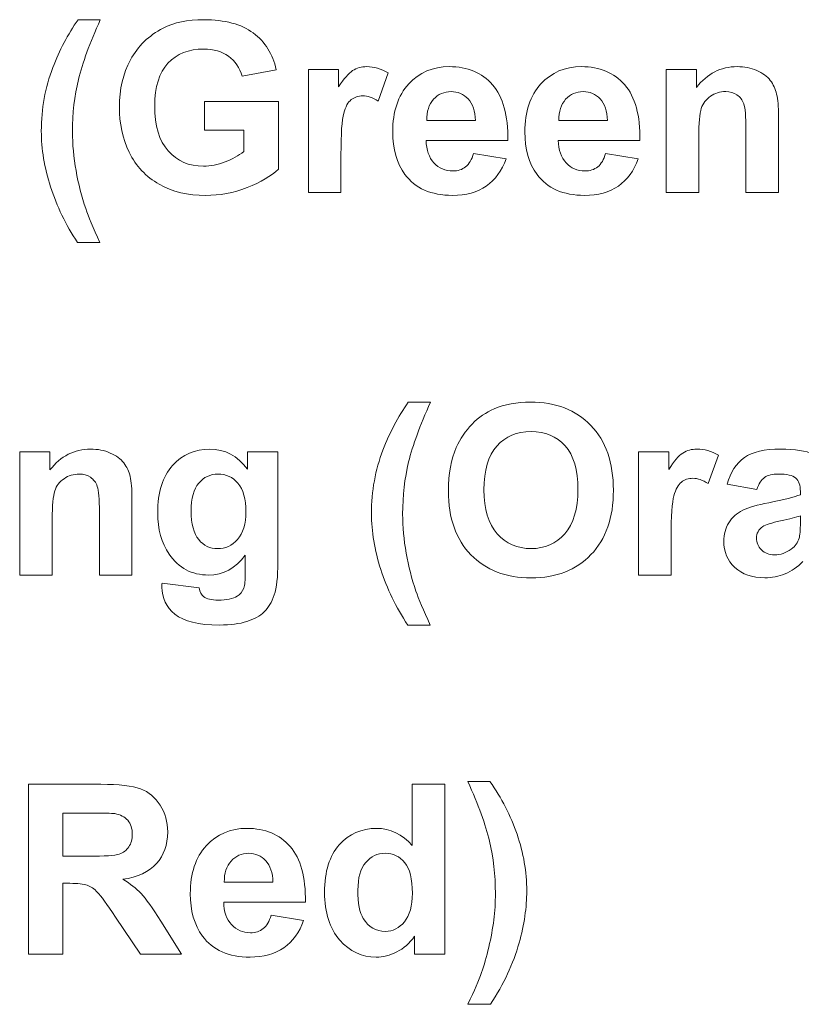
# Model space of a CAD drawing. Header units: inches. Extents: x 0 to 5108, y 0 to 2887.
# Tile 7 of 11: x 330.9 to 337.63, y 104.2 to 112.69. Entities that reach past the tile are written whole.
import ezdxf

# ---------------------------------------------------------------- set-up
doc = ezdxf.new("R2010")
doc.units = ezdxf.units.IN
doc.header["$MEASUREMENT"] = 0
doc.layers.add('Line', color=3, linetype='Continuous', lineweight=25)

msp = doc.modelspace()

# ---------------------------------------------------------------- linework, layer by layer
at = {"layer": 'Line', "color": 7, "lineweight": 0}
for points in [[(331.183, 112.2735), (331.2402, 112.423), (331.3129, 112.5601), (331.4008, 112.6862)], [(331.4008, 112.6862), (331.4008, 112.6862), (331.5927, 112.6862), (331.5927, 112.6862)], [(331.5927, 112.6862), (331.5014, 112.4843), (331.4387, 112.3128), (331.4042, 112.1708)], [(331.8524, 112.3403), (331.9163, 112.4588), (332.01, 112.5498), (332.1332, 112.6132)], [(332.9101, 112.5718), (333.0122, 112.4954), (333.078, 112.3899), (333.1073, 112.2556)], [(332.8136, 112.2005), (332.7929, 112.2728), (332.7542, 112.3293), (332.6972, 112.3707)], [(333.1073, 112.2556), (333.1073, 112.2556), (332.8136, 112.2005), (332.8136, 112.2005)], [(333.385, 111.1966), (333.385, 111.1966), (333.385, 112.2577), (333.385, 112.2577)], [(333.385, 112.2577), (333.385, 112.2577), (333.6456, 112.2577), (333.6456, 112.2577)], [(333.6456, 112.2577), (333.6456, 112.2577), (333.6456, 112.1068), (333.6456, 112.1068)], [(333.6456, 112.1068), (333.6904, 112.1777), (333.7303, 112.2246), (333.7662, 112.2473)], [(336.4671, 111.1966), (336.4671, 111.1966), (336.4671, 112.2577), (336.4671, 112.2577)], [(336.4671, 112.2577), (336.4671, 112.2577), (336.7279, 112.2577), (336.7279, 112.2577)], [(336.7279, 112.2577), (336.7279, 112.2577), (336.7279, 112.1019), (336.7279, 112.1019)], [(334.0721, 112.2287), (334.0721, 112.2287), (333.9853, 111.9834), (333.9853, 111.9834)], [(337.3639, 112.1626), (337.3901, 112.1281), (337.4083, 112.0888), (337.4187, 112.0447)], [(334.9716, 112.1254), (335.0629, 112.0206), (335.1063, 111.8615), (335.1025, 111.6458)], [(336.1095, 112.1254), (336.2008, 112.0206), (336.2446, 111.8615), (336.2404, 111.6458)], [(333.7538, 111.9972), (333.7262, 111.9758), (333.7048, 111.9366), (333.689, 111.8801)], [(334.4631, 112), (334.4231, 111.9552), (334.4035, 111.8945), (334.4042, 111.8181)], [(334.8238, 111.8181), (334.8217, 111.8994), (334.8007, 111.9607), (334.7608, 112.0034)], [(335.601, 112), (335.5611, 111.9552), (335.5414, 111.8945), (335.5418, 111.8181)], [(335.9614, 111.8181), (335.9597, 111.8994), (335.9386, 111.9607), (335.8987, 112.0034)], [(336.8488, 112.0268), (336.8103, 112), (336.7837, 111.9648), (336.7693, 111.9207)], [(337.1355, 111.96), (337.1238, 111.9938), (337.1041, 112.0199), (337.0769, 112.0385)], [(337.4187, 112.0447), (337.429, 112.0006), (337.4342, 111.9379), (337.4342, 111.856)], [(332.4889, 111.7347), (332.4889, 111.7347), (332.4889, 111.982), (332.4889, 111.982)], [(332.4889, 111.982), (332.4889, 111.982), (333.1262, 111.982), (333.1262, 111.982)], [(333.1262, 111.982), (333.1262, 111.982), (333.1262, 111.3984), (333.1262, 111.3984)], [(336.7693, 111.9207), (336.7551, 111.8766), (336.7479, 111.7953), (336.7479, 111.6768)], [(337.1534, 111.7381), (337.1534, 111.8525), (337.1475, 111.9269), (337.1355, 111.96)], [(333.689, 111.8801), (333.6735, 111.8236), (333.6656, 111.7044), (333.6656, 111.5238)], [(334.4042, 111.8181), (334.4042, 111.8181), (334.8238, 111.8181), (334.8238, 111.8181)], [(335.5418, 111.8181), (335.5418, 111.8181), (335.9614, 111.8181), (335.9614, 111.8181)], [(337.4342, 111.856), (337.4342, 111.856), (337.4342, 111.1966), (337.4342, 111.1966)], [(332.8275, 111.7347), (332.8275, 111.7347), (332.4889, 111.7347), (332.4889, 111.7347)], [(332.8275, 111.5493), (332.8275, 111.5493), (332.8275, 111.7347), (332.8275, 111.7347)], [(337.1534, 111.1966), (337.1534, 111.1966), (337.1534, 111.7381), (337.1534, 111.7381)], [(336.7479, 111.6768), (336.7479, 111.6768), (336.7479, 111.1966), (336.7479, 111.1966)], [(335.1025, 111.6458), (335.1025, 111.6458), (334.399, 111.6458), (334.399, 111.6458)], [(334.399, 111.6458), (334.4011, 111.5631), (334.4235, 111.4984), (334.4669, 111.4515)], [(336.2404, 111.6458), (336.2404, 111.6458), (335.5369, 111.6458), (335.5369, 111.6458)], [(335.5369, 111.6458), (335.539, 111.5631), (335.5617, 111.4984), (335.6052, 111.4515)], [(332.0993, 111.2682), (331.9854, 111.3323), (331.8998, 111.4239), (331.8424, 111.5438)], [(332.6672, 111.4605), (332.7295, 111.4853), (332.7829, 111.5142), (332.8275, 111.5493)], [(333.6656, 111.5238), (333.6656, 111.5238), (333.6656, 111.1966), (333.6656, 111.1966)], [(334.808, 111.5342), (334.808, 111.5342), (335.0877, 111.4873), (335.0877, 111.4873)], [(335.8777, 111.4184), (335.9076, 111.4425), (335.9304, 111.4811), (335.9455, 111.5342)], [(335.9455, 111.5342), (335.9455, 111.5342), (336.2253, 111.4873), (336.2253, 111.4873)], [(336.2253, 111.4873), (336.1894, 111.3847), (336.1326, 111.3068), (336.0551, 111.2531)], [(333.1262, 111.3984), (333.0644, 111.3385), (332.9747, 111.2854), (332.857, 111.24)], [(331.3968, 110.7659), (331.2948, 110.9196), (331.2173, 111.0794), (331.1641, 111.2455)], [(333.6656, 111.1966), (333.6656, 111.1966), (333.385, 111.1966), (333.385, 111.1966)], [(336.7479, 111.1966), (336.7479, 111.1966), (336.4671, 111.1966), (336.4671, 111.1966)], [(337.4342, 111.1966), (337.4342, 111.1966), (337.1534, 111.1966), (337.1534, 111.1966)], [(331.4667, 111.0588), (331.49, 110.9905), (331.531, 110.8934), (331.5896, 110.7659)], [(331.5896, 110.7659), (331.5896, 110.7659), (331.3968, 110.7659), (331.3968, 110.7659)], [(334.0273, 108.9779), (334.0845, 109.1274), (334.1572, 109.2652), (334.245, 109.3906)], [(334.245, 109.3906), (334.245, 109.3906), (334.4369, 109.3906), (334.4369, 109.3906)], [(334.4369, 109.3906), (334.3456, 109.1888), (334.2829, 109.0172), (334.2485, 108.8759)], [(330.8981, 107.901), (330.8981, 107.901), (330.8981, 108.9621), (330.8981, 108.9621)], [(330.8981, 108.9621), (330.8981, 108.9621), (331.1589, 108.9621), (331.1589, 108.9621)], [(331.1589, 108.9621), (331.1589, 108.9621), (331.1589, 108.8064), (331.1589, 108.8064)], [(331.6784, 108.9524), (331.7298, 108.9304), (331.7685, 108.9021), (331.7949, 108.8677)], [(332.8594, 108.8132), (332.8594, 108.8132), (332.8594, 108.9621), (332.8594, 108.9621)], [(332.8594, 108.9621), (332.8594, 108.9621), (333.1221, 108.9621), (333.1221, 108.9621)], [(333.1221, 108.9621), (333.1221, 108.9621), (333.1221, 108.0098), (333.1221, 108.0098)], [(334.5916, 108.6245), (334.5916, 108.774), (334.6143, 108.8987), (334.6588, 109)], [(335.0085, 109.0124), (334.9341, 108.929), (334.8965, 108.8029), (334.8965, 108.6348)], [(336.2294, 107.901), (336.2294, 107.901), (336.2294, 108.9621), (336.2294, 108.9621)], [(336.2294, 108.9621), (336.2294, 108.9621), (336.4899, 108.9621), (336.4899, 108.9621)], [(336.4899, 108.9621), (336.4899, 108.9621), (336.4899, 108.8112), (336.4899, 108.8112)], [(336.4899, 108.8112), (336.5346, 108.8828), (336.5746, 108.9297), (336.6104, 108.9524)], [(331.7949, 108.8677), (331.8211, 108.8325), (331.8395, 108.7933), (331.8497, 108.7492)], [(336.9164, 108.9331), (336.9164, 108.9331), (336.8295, 108.6885), (336.8295, 108.6885)], [(336.9928, 108.6844), (337.0211, 108.7871), (337.0707, 108.8629), (337.1403, 108.9125)], [(331.2798, 108.7313), (331.2411, 108.7051), (331.2147, 108.6692), (331.2003, 108.6258)], [(331.5665, 108.6651), (331.5546, 108.6989), (331.5351, 108.7251), (331.5081, 108.7437)], [(331.8497, 108.7492), (331.86, 108.7058), (331.8652, 108.6424), (331.8652, 108.5604)], [(332.4401, 108.6927), (332.3966, 108.641), (332.3749, 108.5611), (332.3749, 108.4536)], [(336.598, 108.7023), (336.5705, 108.6803), (336.5491, 108.641), (336.5333, 108.5845)], [(337.2474, 108.6382), (337.2474, 108.6382), (336.9928, 108.6844), (336.9928, 108.6844)], [(337.3153, 108.7423), (337.2874, 108.7223), (337.2647, 108.6878), (337.2474, 108.6382)], [(337.6229, 108.6217), (337.6229, 108.6754), (337.6095, 108.714), (337.583, 108.7368)], [(331.2003, 108.6258), (331.186, 108.5817), (331.1789, 108.5004), (331.1789, 108.3819)], [(331.5846, 108.4426), (331.5846, 108.5576), (331.5785, 108.6313), (331.5665, 108.6651)], [(334.7845, 108.0753), (334.656, 108.2083), (334.5916, 108.3916), (334.5916, 108.6245)], [(334.8965, 108.6348), (334.8965, 108.4687), (334.9347, 108.3433), (335.0112, 108.2572)], [(337.6229, 108.5934), (337.6229, 108.5934), (337.6229, 108.6217), (337.6229, 108.6217)], [(331.8652, 108.5604), (331.8652, 108.5604), (331.8652, 107.901), (331.8652, 107.901)], [(336.5333, 108.5845), (336.5178, 108.528), (336.5098, 108.4095), (336.5098, 108.229)], [(337.1272, 108.4591), (337.1785, 108.4839), (337.2529, 108.5059), (337.3504, 108.5245)], [(337.3504, 108.5245), (337.4814, 108.5494), (337.5723, 108.5721), (337.6229, 108.5934)], [(331.5846, 107.901), (331.5846, 107.901), (331.5846, 108.4426), (331.5846, 108.4426)], [(332.3749, 108.4536), (332.3749, 108.3413), (332.3966, 108.2586), (332.4401, 108.2062)], [(337.0066, 108.3516), (337.0352, 108.3985), (337.0755, 108.4343), (337.1272, 108.4591)], [(331.1789, 108.3819), (331.1789, 108.3819), (331.1789, 107.901), (331.1789, 107.901)], [(337.4524, 108.3681), (337.3742, 108.3509), (337.3232, 108.3351), (337.2995, 108.3185)], [(337.6229, 108.4109), (337.5871, 108.3985), (337.5303, 108.3847), (337.4524, 108.3681)], [(337.6123, 108.2179), (337.6192, 108.242), (337.6229, 108.2875), (337.6229, 108.355)], [(337.6229, 108.355), (337.6229, 108.355), (337.6229, 108.4109), (337.6229, 108.4109)], [(336.5098, 108.229), (336.5098, 108.229), (336.5098, 107.901), (336.5098, 107.901)], [(337.5451, 108.1249), (337.5792, 108.1504), (337.6012, 108.1814), (337.6123, 108.2179)], [(334.2278, 108.0898), (334.2478, 107.9754), (334.2757, 107.8665), (334.3112, 107.7632)], [(332.8413, 107.9182), (332.8413, 107.9182), (332.8413, 108.0732), (332.8413, 108.0732)], [(333.1221, 108.0098), (333.1221, 107.8851), (333.1118, 107.7914), (333.0911, 107.7294)], [(337.645, 108.0174), (337.5971, 107.9706), (337.5458, 107.9354), (337.491, 107.912)], [(332.8284, 107.7894), (332.837, 107.8128), (332.8413, 107.8555), (332.8413, 107.9182)], [(334.2409, 107.4703), (334.1389, 107.6247), (334.0618, 107.7845), (334.0084, 107.9499)], [(331.1789, 107.901), (331.1789, 107.901), (330.8981, 107.901), (330.8981, 107.901)], [(331.8652, 107.901), (331.8652, 107.901), (331.5846, 107.901), (331.5846, 107.901)], [(332.1241, 107.8314), (332.1241, 107.8314), (332.4448, 107.7921), (332.4448, 107.7921)], [(336.5098, 107.901), (336.5098, 107.901), (336.2294, 107.901), (336.2294, 107.901)], [(332.4448, 107.7921), (332.4501, 107.7549), (332.4624, 107.7294), (332.4817, 107.7156)], [(332.7724, 107.7184), (332.7971, 107.7329), (332.8157, 107.757), (332.8284, 107.7894)], [(334.3112, 107.7632), (334.3343, 107.6957), (334.3753, 107.5978), (334.4338, 107.4703)], [(333.0911, 107.7294), (333.0704, 107.6674), (333.0415, 107.6192), (333.0043, 107.5833)], [(333.0043, 107.5833), (332.9669, 107.5482), (332.9171, 107.5206), (332.8549, 107.5007)], [(334.4338, 107.4703), (334.4338, 107.4703), (334.2409, 107.4703), (334.2409, 107.4703)], [(330.9749, 104.633), (330.9749, 104.633), (330.9749, 106.0978), (330.9749, 106.0978)], [(330.9749, 106.0978), (330.9749, 106.0978), (331.5973, 106.0978), (331.5973, 106.0978)], [(331.5973, 106.0978), (331.7539, 106.0978), (331.8676, 106.0847), (331.9385, 106.0585)], [(331.9385, 106.0585), (332.0095, 106.0317), (332.0664, 105.9848), (332.1089, 105.918)], [(334.2798, 105.57), (334.2798, 105.57), (334.2798, 106.0978), (334.2798, 106.0978)], [(334.2798, 106.0978), (334.2798, 106.0978), (334.5606, 106.0978), (334.5606, 106.0978)], [(334.5606, 106.0978), (334.5606, 106.0978), (334.5606, 104.633), (334.5606, 104.633)], [(334.9451, 105.6079), (334.9113, 105.7492), (334.8486, 105.9207), (334.7577, 106.1226)], [(334.7577, 106.1226), (334.7577, 106.1226), (334.9482, 106.1226), (334.9482, 106.1226)], [(331.5015, 105.8498), (331.5015, 105.8498), (331.2707, 105.8498), (331.2707, 105.8498)], [(331.2707, 105.8498), (331.2707, 105.8498), (331.2707, 105.4784), (331.2707, 105.4784)], [(331.7172, 105.845), (331.6933, 105.8484), (331.6214, 105.8498), (331.5015, 105.8498)], [(331.8286, 105.7878), (331.8023, 105.8181), (331.7653, 105.8367), (331.7172, 105.845)], [(331.7553, 105.4963), (331.7906, 105.508), (331.8181, 105.5287), (331.8381, 105.5583)], [(333.2279, 105.5618), (333.3192, 105.4577), (333.3627, 105.2979), (333.3588, 105.0829)], [(331.2707, 105.4784), (331.2707, 105.4784), (331.4895, 105.4784), (331.4895, 105.4784)], [(331.4895, 105.4784), (331.6314, 105.4784), (331.72, 105.4846), (331.7553, 105.4963)], [(332.7194, 105.4364), (332.6794, 105.3916), (332.6598, 105.3309), (332.6603, 105.2545)], [(333.0799, 105.2545), (333.078, 105.3358), (333.057, 105.3978), (333.017, 105.4398)], [(333.8785, 105.424), (333.8337, 105.3709), (333.8113, 105.2917), (333.8113, 105.1862)], [(331.3307, 105.2448), (331.3307, 105.2448), (331.2707, 105.2448), (331.2707, 105.2448)], [(331.2707, 105.2448), (331.2707, 105.2448), (331.2707, 104.633), (331.2707, 104.633)], [(331.7863, 105.2793), (331.8502, 105.2421), (331.9029, 105.2014), (331.9446, 105.1566)], [(332.6603, 105.2545), (332.6603, 105.2545), (333.0799, 105.2545), (333.0799, 105.2545)], [(331.7243, 104.952), (331.6483, 105.0657), (331.5964, 105.1373), (331.5684, 105.167)], [(331.9446, 105.1566), (331.9863, 105.1118), (332.0422, 105.0326), (332.1129, 104.9189)], [(333.8113, 105.1862), (333.8113, 105.0733), (333.8268, 104.9913), (333.8581, 104.941)], [(333.3588, 105.0829), (333.3588, 105.0829), (332.6553, 105.0829), (332.6553, 105.0829)], [(332.6553, 105.0829), (332.6574, 104.9995), (332.6799, 104.9348), (332.7233, 104.8886)], [(331.938, 104.633), (331.938, 104.633), (331.7243, 104.952), (331.7243, 104.952)], [(332.996, 104.8548), (333.026, 104.8789), (333.0487, 104.9175), (333.0641, 104.9706)], [(333.0641, 104.9706), (333.0641, 104.9706), (333.3438, 104.9237), (333.3438, 104.9237)], [(332.1129, 104.9189), (332.1129, 104.9189), (332.2917, 104.633), (332.2917, 104.633)], [(333.3438, 104.9237), (333.3078, 104.8211), (333.251, 104.7432), (333.1734, 104.6895)], [(334.9392, 104.6943), (334.9585, 104.7763), (334.9726, 104.8548), (334.9823, 104.9292)], [(334.2998, 104.7887), (334.2567, 104.7281), (334.2054, 104.6833), (334.1465, 104.6536)], [(334.2998, 104.633), (334.2998, 104.633), (334.2998, 104.7887), (334.2998, 104.7887)], [(334.8762, 104.4752), (334.8989, 104.5386), (334.9199, 104.6116), (334.9392, 104.6943)], [(335.2, 104.7308), (335.1501, 104.5524), (335.0677, 104.376), (334.9533, 104.2023)], [(331.2707, 104.633), (331.2707, 104.633), (330.9749, 104.633), (330.9749, 104.633)], [(332.2917, 104.633), (332.2917, 104.633), (331.938, 104.633), (331.938, 104.633)], [(334.5606, 104.633), (334.5606, 104.633), (334.2998, 104.633), (334.2998, 104.633)], [(334.7594, 104.2023), (334.8149, 104.3208), (334.8534, 104.4118), (334.8762, 104.4752)], [(334.9533, 104.2023), (334.9533, 104.2023), (334.7594, 104.2023), (334.7594, 104.2023)]]:
    msp.add_open_spline(points, degree=3, dxfattribs=at)
for points, knots in [([(332.1332, 112.6132), (332.2271, 112.6621), (332.344, 112.6862), (332.4839, 112.6862), (332.6656, 112.6862), (332.8077, 112.6476), (332.9101, 112.5718)], [10, 10, 10, 10, 11, 11, 11, 12, 12, 12, 12]), ([(332.6972, 112.3707), (332.6403, 112.4127), (332.5692, 112.4334), (332.4839, 112.4334), (332.3547, 112.4334), (332.2519, 112.3927), (332.1756, 112.3107)], [15, 15, 15, 15, 16, 16, 16, 17, 17, 17, 17]), ([(331.8424, 111.5438), (331.7852, 111.663), (331.7565, 111.7933), (331.7565, 111.9338), (331.7565, 112.0861), (331.7885, 112.2218), (331.8524, 112.3403)], [7, 7, 7, 7, 8, 8, 8, 9, 9, 9, 9]), ([(331.1641, 111.2455), (331.1107, 111.4115), (331.0842, 111.5721), (331.0842, 111.7271), (331.0842, 111.9193), (331.1171, 112.1019), (331.183, 112.2735)], [2, 2, 2, 2, 3, 3, 3, 4, 4, 4, 4]), ([(332.1756, 112.3107), (332.0994, 112.2287), (332.0612, 112.1068), (332.0612, 111.9455), (332.0612, 111.7719), (332.0999, 111.6417), (332.1771, 111.5549)], [17, 17, 17, 17, 18, 18, 18, 19, 19, 19, 19]), ([(333.7662, 112.2473), (333.802, 112.2701), (333.842, 112.2818), (333.8874, 112.2818), (333.9515, 112.2818), (334.0128, 112.2639), (334.0721, 112.2287)], [5, 5, 5, 5, 6, 6, 6, 7, 7, 7, 7]), ([(334.2492, 112.1323), (334.3412, 112.2315), (334.4573, 112.2818), (334.5978, 112.2818), (334.7556, 112.2818), (334.8803, 112.2294), (334.9716, 112.1254)], [6, 6, 6, 6, 7, 7, 7, 8, 8, 8, 8]), ([(335.3871, 112.1323), (335.4791, 112.2315), (335.5955, 112.2818), (335.7361, 112.2818), (335.8939, 112.2818), (336.0182, 112.2294), (336.1095, 112.1254)], [6, 6, 6, 6, 7, 7, 7, 8, 8, 8, 8]), ([(336.7279, 112.1019), (336.8206, 112.2218), (336.937, 112.2818), (337.0776, 112.2818), (337.1396, 112.2818), (337.1961, 112.2701), (337.2474, 112.248), (337.2988, 112.226), (337.3374, 112.197), (337.3639, 112.1626)], [13, 13, 13, 13, 14, 14, 14, 15, 15, 15, 16, 16, 16, 16]), ([(331.4042, 112.1708), (331.3699, 112.0296), (331.3529, 111.8794), (331.3529, 111.7209), (331.3529, 111.612), (331.363, 111.4997), (331.3834, 111.3854), (331.4037, 111.271), (331.4314, 111.1621), (331.4667, 111.0588)], [7, 7, 7, 7, 8, 8, 8, 9, 9, 9, 10, 10, 10, 10]), ([(334.2161, 111.3537), (334.1465, 111.4501), (334.1114, 111.5721), (334.1114, 111.7188), (334.1114, 111.8945), (334.1575, 112.0323), (334.2492, 112.1323)], [4, 4, 4, 4, 5, 5, 5, 6, 6, 6, 6]), ([(335.3544, 111.3537), (335.2841, 111.4501), (335.2493, 111.5721), (335.2493, 111.7188), (335.2493, 111.8945), (335.2951, 112.0323), (335.3871, 112.1323)], [4, 4, 4, 4, 5, 5, 5, 6, 6, 6, 6]), ([(333.9853, 111.9834), (333.9381, 112.0144), (333.8943, 112.0296), (333.8537, 112.0296), (333.8144, 112.0296), (333.781, 112.0186), (333.7538, 111.9972)], [8, 8, 8, 8, 9, 9, 9, 10, 10, 10, 10]), ([(334.7608, 112.0034), (334.7208, 112.0454), (334.6722, 112.0668), (334.615, 112.0668), (334.5537, 112.0668), (334.5031, 112.0441), (334.4631, 112)], [1, 1, 1, 1, 2, 2, 2, 3, 3, 3, 3]), ([(335.8987, 112.0034), (335.8587, 112.0454), (335.8101, 112.0668), (335.7526, 112.0668), (335.6913, 112.0668), (335.641, 112.0441), (335.601, 112)], [1, 1, 1, 1, 2, 2, 2, 3, 3, 3, 3]), ([(337.0769, 112.0385), (337.05, 112.0571), (337.0176, 112.0668), (336.9797, 112.0668), (336.9308, 112.0668), (336.8874, 112.053), (336.8488, 112.0268)], [4, 4, 4, 4, 5, 5, 5, 6, 6, 6, 6]), ([(332.1771, 111.5549), (332.2545, 111.468), (332.3556, 111.4239), (332.4808, 111.4239), (332.5428, 111.4239), (332.605, 111.4363), (332.6672, 111.4605)], [19, 19, 19, 19, 20, 20, 20, 21, 21, 21, 21]), ([(335.0877, 111.4873), (335.0515, 111.3847), (334.9947, 111.3068), (334.9172, 111.2531), (334.8397, 111.1993), (334.7425, 111.1724), (334.6261, 111.1724), (334.4414, 111.1724), (334.305, 111.2331), (334.2161, 111.3537)], [1, 1, 1, 1, 2, 2, 2, 3, 3, 3, 4, 4, 4, 4]), ([(334.4669, 111.4515), (334.5103, 111.4053), (334.564, 111.3826), (334.6288, 111.3826), (334.6729, 111.3826), (334.7098, 111.3943), (334.7397, 111.4184), (334.7697, 111.4425), (334.7925, 111.4811), (334.808, 111.5342)], [11, 11, 11, 11, 12, 12, 12, 13, 13, 13, 14, 14, 14, 14]), ([(335.6052, 111.4515), (335.6482, 111.4053), (335.7023, 111.3826), (335.7667, 111.3826), (335.8108, 111.3826), (335.8477, 111.3943), (335.8777, 111.4184)], [11, 11, 11, 11, 12, 12, 12, 13, 13, 13, 13]), ([(336.0551, 111.2531), (335.9772, 111.1993), (335.8804, 111.1724), (335.7636, 111.1724), (335.5793, 111.1724), (335.4425, 111.2331), (335.3544, 111.3537)], [2, 2, 2, 2, 3, 3, 3, 4, 4, 4, 4]), ([(332.857, 111.24), (332.7395, 111.1945), (332.6203, 111.1718), (332.4999, 111.1718), (332.3466, 111.1718), (332.2131, 111.2035), (332.0993, 111.2682)], [4, 4, 4, 4, 5, 5, 5, 6, 6, 6, 6]), ([(334.9844, 109.3328), (335.0756, 109.3714), (335.1807, 109.3906), (335.2999, 109.3906), (335.5159, 109.3906), (335.6885, 109.3238), (335.8181, 109.1901), (335.9476, 109.0565), (336.0124, 108.8697), (336.0124, 108.6313), (336.0124, 108.395), (335.9483, 108.2104), (335.8194, 108.0767)], [3, 3, 3, 3, 4, 4, 4, 5, 5, 5, 6, 6, 6, 7, 7, 7, 7]), ([(334.6588, 109), (334.6922, 109.0751), (334.7377, 109.1419), (334.7952, 109.2012), (334.8527, 109.2604), (334.9158, 109.3045), (334.9844, 109.3328)], [1, 1, 1, 1, 2, 2, 2, 3, 3, 3, 3]), ([(335.5962, 109.0144), (335.5228, 109.0971), (335.425, 109.1378), (335.3034, 109.1378), (335.1814, 109.1378), (335.0829, 109.0964), (335.0085, 109.0124)], [5, 5, 5, 5, 6, 6, 6, 7, 7, 7, 7]), ([(331.1589, 108.8064), (331.2514, 108.9262), (331.368, 108.9862), (331.5086, 108.9862), (331.5704, 108.9862), (331.6271, 108.9752), (331.6784, 108.9524)], [13, 13, 13, 13, 14, 14, 14, 15, 15, 15, 15]), ([(332.2155, 108.8456), (332.301, 108.9393), (332.4074, 108.9862), (332.5347, 108.9862), (332.6658, 108.9862), (332.7741, 108.9283), (332.8594, 108.8132)], [11, 11, 11, 11, 12, 12, 12, 13, 13, 13, 13]), ([(334.0084, 107.9499), (333.955, 108.116), (333.9284, 108.2765), (333.9284, 108.4315), (333.9284, 108.6245), (333.9612, 108.8064), (334.0273, 108.9779)], [2, 2, 2, 2, 3, 3, 3, 4, 4, 4, 4]), ([(335.0112, 108.2572), (335.088, 108.1718), (335.1852, 108.1291), (335.3034, 108.1291), (335.4212, 108.1291), (335.5177, 108.1718), (335.5934, 108.2565), (335.6692, 108.3413), (335.7068, 108.4687), (335.7068, 108.6382), (335.7068, 108.8064), (335.6699, 108.9318), (335.5962, 109.0144)], [1, 1, 1, 1, 2, 2, 2, 3, 3, 3, 4, 4, 4, 5, 5, 5, 5]), ([(336.6104, 108.9524), (336.6463, 108.9752), (336.6862, 108.9862), (336.7317, 108.9862), (336.7958, 108.9862), (336.8571, 108.9683), (336.9164, 108.9331)], [5, 5, 5, 5, 6, 6, 6, 7, 7, 7, 7]), ([(337.1403, 108.9125), (337.2106, 108.9614), (337.3143, 108.9862), (337.4524, 108.9862), (337.5775, 108.9862), (337.6708, 108.9717), (337.7322, 108.9421)], [2, 2, 2, 2, 3, 3, 3, 4, 4, 4, 4]), ([(334.2485, 108.8759), (334.214, 108.734), (334.1971, 108.5845), (334.1971, 108.426), (334.1971, 108.3165), (334.2071, 108.2048), (334.2278, 108.0898)], [7, 7, 7, 7, 8, 8, 8, 9, 9, 9, 9]), ([(331.5081, 108.7437), (331.481, 108.7623), (331.4486, 108.7712), (331.4106, 108.7712), (331.362, 108.7712), (331.3184, 108.7581), (331.2798, 108.7313)], [4, 4, 4, 4, 5, 5, 5, 6, 6, 6, 6]), ([(332.185, 108.0822), (332.1198, 108.1773), (332.087, 108.2958), (332.087, 108.4377), (332.087, 108.6155), (332.1299, 108.7512), (332.2155, 108.8456)], [9, 9, 9, 9, 10, 10, 10, 11, 11, 11, 11]), ([(332.7785, 108.6913), (332.7332, 108.745), (332.6758, 108.7712), (332.6065, 108.7712), (332.5394, 108.7712), (332.4839, 108.745), (332.4401, 108.6927)], [5, 5, 5, 5, 6, 6, 6, 7, 7, 7, 7]), ([(337.583, 108.7368), (337.5565, 108.7602), (337.5062, 108.7712), (337.4324, 108.7712), (337.3821, 108.7712), (337.3432, 108.7616), (337.3153, 108.7423)], [22, 22, 22, 22, 23, 23, 23, 24, 24, 24, 24]), ([(332.7754, 108.2083), (332.8227, 108.262), (332.8463, 108.3413), (332.8463, 108.4467), (332.8463, 108.5569), (332.8238, 108.6382), (332.7785, 108.6913)], [3, 3, 3, 3, 4, 4, 4, 5, 5, 5, 5]), ([(336.8295, 108.6885), (336.7823, 108.7189), (336.7386, 108.7347), (336.6979, 108.7347), (336.6587, 108.7347), (336.6252, 108.7237), (336.598, 108.7023)], [8, 8, 8, 8, 9, 9, 9, 10, 10, 10, 10]), ([(337.0583, 107.9664), (336.9949, 108.0257), (336.9636, 108.1001), (336.9636, 108.1911), (336.9636, 108.251), (336.978, 108.3041), (337.0066, 108.3516)], [15, 15, 15, 15, 16, 16, 16, 17, 17, 17, 17]), ([(337.2995, 108.3185), (337.2629, 108.293), (337.2443, 108.26), (337.2443, 108.22), (337.2443, 108.1807), (337.2588, 108.147), (337.2884, 108.118)], [2, 2, 2, 2, 3, 3, 3, 4, 4, 4, 4]), ([(332.4401, 108.2062), (332.4839, 108.1539), (332.5376, 108.1284), (332.6016, 108.1284), (332.6701, 108.1284), (332.7282, 108.1545), (332.7754, 108.2083)], [1, 1, 1, 1, 2, 2, 2, 3, 3, 3, 3]), ([(337.2884, 108.118), (337.3177, 108.0891), (337.3549, 108.0753), (337.4001, 108.0753), (337.451, 108.0753), (337.4993, 108.0918), (337.5451, 108.1249)], [4, 4, 4, 4, 5, 5, 5, 6, 6, 6, 6]), ([(332.8413, 108.0732), (332.7574, 107.9589), (332.6515, 107.901), (332.5237, 107.901), (332.3811, 107.901), (332.2682, 107.9616), (332.185, 108.0822)], [7, 7, 7, 7, 8, 8, 8, 9, 9, 9, 9]), ([(335.8194, 108.0767), (335.6913, 107.943), (335.5194, 107.8762), (335.3041, 107.8762), (335.0863, 107.8762), (334.9134, 107.943), (334.7845, 108.0753)], [7, 7, 7, 7, 8, 8, 8, 9, 9, 9, 9]), ([(337.491, 107.912), (337.4366, 107.8886), (337.378, 107.8776), (337.3163, 107.8776), (337.2071, 107.8776), (337.121, 107.9072), (337.0583, 107.9664)], [13, 13, 13, 13, 14, 14, 14, 15, 15, 15, 15]), ([(332.2359, 107.5634), (332.1606, 107.6247), (332.123, 107.7025), (332.123, 107.7976), (332.123, 107.8066), (332.1234, 107.8183), (332.1241, 107.8314)], [21, 21, 21, 21, 22, 22, 22, 23, 23, 23, 23]), ([(332.4817, 107.7156), (332.5084, 107.6957), (332.5502, 107.6853), (332.6076, 107.6853), (332.6808, 107.6853), (332.7357, 107.6963), (332.7724, 107.7184)], [2, 2, 2, 2, 3, 3, 3, 4, 4, 4, 4]), ([(332.8549, 107.5007), (332.7926, 107.4807), (332.7139, 107.4703), (332.6186, 107.4703), (332.4388, 107.4703), (332.3111, 107.5014), (332.2359, 107.5634)], [19, 19, 19, 19, 20, 20, 20, 21, 21, 21, 21]), ([(334.9482, 106.1226), (335.0488, 105.9793), (335.127, 105.8277), (335.1824, 105.6672), (335.2379, 105.5066), (335.2662, 105.344), (335.2662, 105.1787), (335.2662, 105.0395), (335.2441, 104.89), (335.2, 104.7308)], [7, 7, 7, 7, 8, 8, 8, 9, 9, 9, 10, 10, 10, 10]), ([(332.1089, 105.918), (332.1514, 105.8505), (332.1728, 105.774), (332.1728, 105.6872), (332.1728, 105.5769), (332.1406, 105.4867), (332.076, 105.415), (332.0114, 105.3433), (331.9148, 105.2979), (331.7863, 105.2793)], [4, 4, 4, 4, 5, 5, 5, 6, 6, 6, 7, 7, 7, 7]), ([(331.8381, 105.5583), (331.8581, 105.5873), (331.8681, 105.6245), (331.8681, 105.6679), (331.8681, 105.7175), (331.855, 105.7574), (331.8286, 105.7878)], [3, 3, 3, 3, 4, 4, 4, 5, 5, 5, 5]), ([(332.5054, 105.5687), (332.5974, 105.6686), (332.7137, 105.7182), (332.8542, 105.7182), (333.012, 105.7182), (333.1366, 105.6658), (333.2279, 105.5618)], [6, 6, 6, 6, 7, 7, 7, 8, 8, 8, 8]), ([(333.6514, 105.5776), (333.7358, 105.6713), (333.8426, 105.7182), (333.9722, 105.7182), (334.0907, 105.7182), (334.1934, 105.6686), (334.2798, 105.57)], [7, 7, 7, 7, 8, 8, 8, 9, 9, 9, 9]), ([(332.4725, 104.7901), (332.4026, 104.8865), (332.3676, 105.0085), (332.3676, 105.1552), (332.3676, 105.3316), (332.4136, 105.4694), (332.5054, 105.5687)], [4, 4, 4, 4, 5, 5, 5, 6, 6, 6, 6]), ([(333.6549, 104.7563), (333.5681, 104.8548), (333.5243, 104.9919), (333.5243, 105.1676), (333.5243, 105.3475), (333.567, 105.4839), (333.6514, 105.5776)], [5, 5, 5, 5, 6, 6, 6, 7, 7, 7, 7]), ([(334.9823, 104.9292), (334.9916, 105.0037), (334.9961, 105.0795), (334.9961, 105.1573), (334.9961, 105.3158), (334.9792, 105.466), (334.9451, 105.6079)], [3, 3, 3, 3, 4, 4, 4, 5, 5, 5, 5]), ([(333.017, 105.4398), (332.9771, 105.4818), (332.9285, 105.5032), (332.8711, 105.5032), (332.8098, 105.5032), (332.7593, 105.4811), (332.7194, 105.4364)], [1, 1, 1, 1, 2, 2, 2, 3, 3, 3, 3]), ([(334.2147, 105.4226), (334.171, 105.4763), (334.1148, 105.5032), (334.0459, 105.5032), (333.9794, 105.5032), (333.9236, 105.477), (333.8785, 105.424)], [5, 5, 5, 5, 6, 6, 6, 7, 7, 7, 7]), ([(334.2126, 104.9134), (334.2581, 104.9685), (334.2809, 105.0505), (334.2809, 105.1594), (334.2809, 105.2813), (334.2588, 105.3695), (334.2147, 105.4226)], [3, 3, 3, 3, 4, 4, 4, 5, 5, 5, 5]), ([(331.5684, 105.167), (331.5405, 105.1966), (331.5108, 105.2173), (331.4795, 105.2283), (331.4481, 105.2393), (331.3985, 105.2448), (331.3307, 105.2448)], [13, 13, 13, 13, 14, 14, 14, 15, 15, 15, 15]), ([(332.7233, 104.8886), (332.7666, 104.8417), (332.8205, 104.819), (332.8851, 104.819), (332.9292, 104.819), (332.966, 104.8307), (332.996, 104.8548)], [11, 11, 11, 11, 12, 12, 12, 13, 13, 13, 13]), ([(333.8581, 104.941), (333.9033, 104.8672), (333.9667, 104.8307), (334.048, 104.8307), (334.1127, 104.8307), (334.1675, 104.8583), (334.2126, 104.9134)], [1, 1, 1, 1, 2, 2, 2, 3, 3, 3, 3]), ([(333.1734, 104.6895), (333.0957, 104.6357), (332.9988, 104.6089), (332.8822, 104.6089), (332.6977, 104.6089), (332.5611, 104.6695), (332.4725, 104.7901)], [2, 2, 2, 2, 3, 3, 3, 4, 4, 4, 4]), ([(334.1465, 104.6536), (334.0876, 104.624), (334.028, 104.6089), (333.968, 104.6089), (333.8461, 104.6089), (333.742, 104.6585), (333.6549, 104.7563)], [3, 3, 3, 3, 4, 4, 4, 5, 5, 5, 5])]:
    msp.add_open_spline(points, degree=3, knots=knots, dxfattribs=at)

doc.saveas('drawing.dxf')
